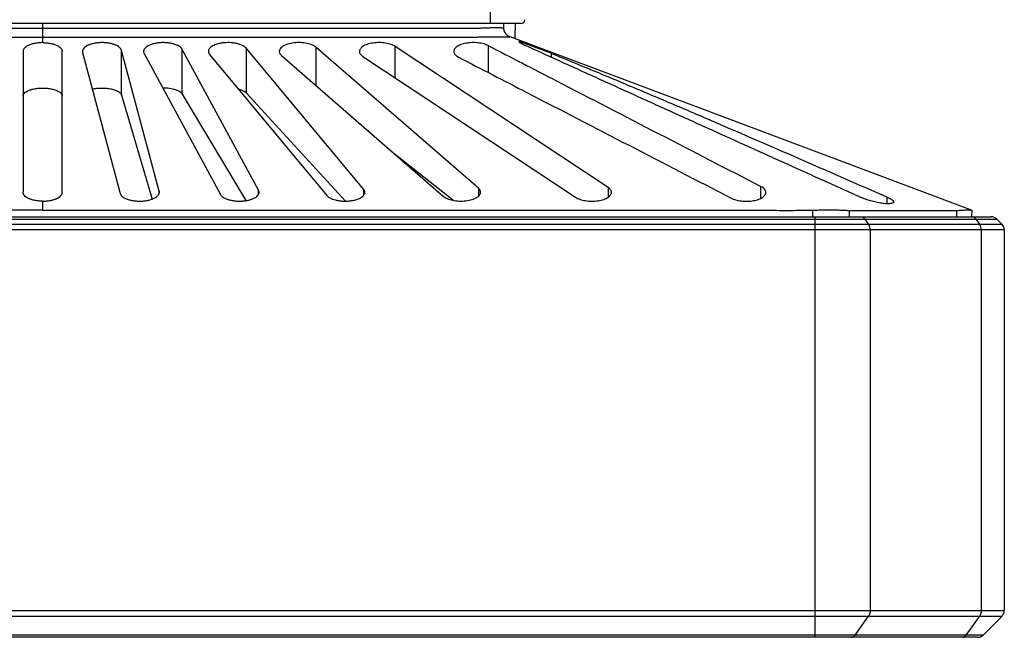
# Model space of a CAD drawing. Header units: millimetres. Extents: x 103 to 457, y -27 to 282.
# Tile 5 of 41: x 151 to 201, y -27 to 4. Entities that reach past the tile are written whole.
import ezdxf

# ---------------------------------------------------------------- set-up
doc = ezdxf.new("R2010")
doc.units = ezdxf.units.MM
doc.header["$LTSCALE"] = 23.1
doc.layers.add('00_COMPONENTS', color=7, linetype='CONTINUOUS')

msp = doc.modelspace()

# ---------------------------------------------------------------- linework, layer by layer
at = {"layer": '00_COMPONENTS'}
for p, q in [((174.512, 4.865), (174.512, 3.86)), ((176.091, 3.86), (127.333, 3.86)), ((151.712, 3.86), (151.712, 2.886)), ((175.212, 3.64), (175.212, 3.86)), ((175.786, 3.86), (175.766, 3.089)), ((175.536, 3.175), (175.536, 3.175)), ((158.828, 0.262), (158.828, 2.543)), ((162.713, -4.636), (158.828, 2.543)), ((162.095, 0.308), (162.095, 2.594)), ((168.069, -4.585), (162.095, 2.594)), ((165.658, 0.686), (165.658, 2.643)), ((173.916, -4.535), (165.658, 2.643)), ((169.684, 1.089), (169.684, 2.689)), ((180.528, -4.491), (169.684, 2.689)), ((174.42, 2.733), (174.42, 1.362)), ((150.712, 2.437), (150.712, -4.742)), ((152.712, -4.742), (152.712, 2.437)), ((153.747, 2.384), (155.662, -4.795)), ((155.733, 0.215), (155.733, 2.491)), ((157.648, -4.688), (155.733, 2.491)), ((156.884, 2.331), (160.77, -4.847)), ((160.222, 2.28), (166.195, -4.899)), ((163.881, 2.231), (172.138, -4.947)), ((168.029, 2.186), (178.872, -4.994)), ((177.65, 2.13), (177.65, 2.331)), ((155.733, 0.215), (157.296, -5.086)), ((158.828, 0.262), (162.074, -5.165)), ((162.095, 0.308), (167.153, -5.19)), ((169.691, -2.819), (172.666, -5.16)), ((180.528, -4.491), (180.528, -4.994)), ((188.316, -5.047), (188.316, -4.447)), ((157.648, -4.688), (157.648, -4.795)), ((162.713, -4.847), (162.713, -4.636)), ((168.069, -4.585), (168.069, -4.898)), ((173.916, -4.535), (173.916, -4.947)), ((194.751, -5.325), (194.751, -4.988)), ((151.712, -5.19), (151.712, -5.656)), ((103.375, -5.99), (200.05, -5.99)), ((190.952, -5.99), (190.952, -5.645)), ((191.055, -5.99), (191.055, -27.415)), ((192.823, -5.99), (192.827, -5.662)), ((198.275, -5.662), (198.271, -5.99)), ((199.052, -5.653), (199.046, -5.99)), ((200.598, -6.373), (102.827, -6.373)), ((103.092, -6.108), (200.332, -6.108)), ((193.615, -6.108), (193.803, -6.373)), ((199.272, -6.108), (199.46, -6.373)), ((200.332, -6.108), (200.598, -6.373)), ((200.715, -6.656), (102.709, -6.656)), ((193.886, -6.656), (193.886, -26.05)), ((199.543, -6.656), (199.543, -26.05)), ((200.715, -6.656), (200.715, -26.05)), ((102.709, -26.05), (200.715, -26.05)), ((102.827, -26.333), (200.598, -26.333)), ((193.12, -27.298), (193.803, -26.333)), ((198.777, -27.298), (199.46, -26.333)), ((199.632, -27.298), (200.598, -26.333)), ((199.632, -27.298), (103.792, -27.298)), ((199.35, -27.415), (104.075, -27.415))]:
    msp.add_line(p, q, dxfattribs=at)
msp.add_lwpolyline([(199.049, -5.651), (175.534, 3.176), (175.522, 3.181), (175.51, 3.186), (175.497, 3.192), (175.485, 3.198), (175.472, 3.205), (175.459, 3.213), (175.445, 3.221), (175.432, 3.229), (175.419, 3.238), (175.406, 3.248), (175.393, 3.258), (175.381, 3.269), (175.368, 3.281), (175.356, 3.293), (175.344, 3.305), (175.332, 3.319), (175.321, 3.332), (175.31, 3.347), (175.299, 3.361), (175.289, 3.377), (175.28, 3.392), (175.271, 3.408), (175.263, 3.425), (175.255, 3.442), (175.248, 3.459), (175.241, 3.476), (175.235, 3.494), (175.23, 3.512), (175.225, 3.53), (175.221, 3.548), (175.218, 3.566), (175.216, 3.585), (175.214, 3.603), (175.213, 3.622), (175.212, 3.64)], dxfattribs=at)
for centre, radius, start, end in [((176.091, 4.06), 0.2, 270, 358.5), ((200.05, -6.39), 0.4, 45.0002, 90.0005), ((200.315, -6.656), 0.4, 0.0006, 44.9982), ((200.315, -26.05), 0.4, 315.0006, 359.9992), ((199.35, -27.015), 0.4, 270.0004, 315.0003)]:
    msp.add_arc(centre, radius, start, end, dxfattribs=at)
for points, knots in [([(128.213, 3.643), (128.213, 3.644), (128.213, 3.644), (128.213, 3.644), (128.214, 3.644), (128.215, 3.643), (128.217, 3.643), (128.219, 3.643), (128.221, 3.642), (128.224, 3.64), (128.229, 3.638), (128.233, 3.636), (128.237, 3.635), (128.239, 3.633), (128.241, 3.632), (128.243, 3.631), (128.244, 3.631), (128.246, 3.63), (128.248, 3.631), (128.251, 3.632), (128.255, 3.634), (128.26, 3.636), (128.268, 3.638), (128.277, 3.64), (128.289, 3.642), (128.3, 3.643), (128.311, 3.644), (128.327, 3.645), (128.346, 3.647), (128.369, 3.648), (128.392, 3.649), (128.414, 3.65), (128.445, 3.651), (128.483, 3.652), (128.529, 3.652), (128.575, 3.652), (128.621, 3.652), (128.682, 3.652), (128.759, 3.651), (128.851, 3.65), (128.942, 3.648), (129.034, 3.645), (129.126, 3.643), (129.218, 3.639), (129.294, 3.634), (129.355, 3.631), (129.416, 3.63), (129.524, 3.629), (129.677, 3.628), (129.86, 3.628), (130.044, 3.627), (130.227, 3.627), (130.472, 3.628), (130.778, 3.628), (131.146, 3.628), (131.513, 3.628), (131.88, 3.628), (132.247, 3.628), (132.737, 3.628), (133.349, 3.628), (134.084, 3.628), (134.818, 3.628), (135.553, 3.628), (136.287, 3.628), (137.022, 3.628), (137.756, 3.628), (138.736, 3.628), (139.96, 3.628), (141.429, 3.628), (142.898, 3.628), (144.367, 3.628), (145.836, 3.628), (147.305, 3.628), (149.264, 3.628), (150.733, 3.628), (151.712, 3.628)], [0, 0, 0, 0, 0.000015, 0.00003, 0.000061, 0.000122, 0.000183, 0.000244, 0.000366, 0.000488, 0.000732, 0.000976, 0.001098, 0.00122, 0.001342, 0.001403, 0.001464, 0.001525, 0.001586, 0.001708, 0.001952, 0.002196, 0.00244, 0.002928, 0.003416, 0.003905, 0.004393, 0.004881, 0.005858, 0.006834, 0.007811, 0.008788, 0.009764, 0.011717, 0.01367, 0.015623, 0.017577, 0.01953, 0.023436, 0.027342, 0.031249, 0.035155, 0.039061, 0.042967, 0.046873, 0.048827, 0.05078, 0.054686, 0.062498, 0.070311, 0.078123, 0.085936, 0.093748, 0.109374, 0.124999, 0.140624, 0.156249, 0.171874, 0.187499, 0.218749, 0.249999, 0.281249, 0.312499, 0.343749, 0.374999, 0.406249, 0.437499, 0.499999, 0.562499, 0.624999, 0.687499, 0.75, 0.8125, 0.875, 1, 1, 1, 1]), ([(151.712, 3.628), (152.692, 3.628), (154.161, 3.628), (156.12, 3.628), (157.589, 3.628), (159.058, 3.628), (160.527, 3.628), (161.996, 3.628), (163.465, 3.628), (164.689, 3.628), (165.668, 3.628), (166.403, 3.628), (167.137, 3.628), (167.872, 3.628), (168.606, 3.628), (169.341, 3.628), (170.076, 3.628), (170.688, 3.628), (171.177, 3.628), (171.545, 3.628), (171.912, 3.628), (172.279, 3.628), (172.646, 3.628), (172.952, 3.628), (173.197, 3.627), (173.381, 3.627), (173.565, 3.628), (173.748, 3.628), (173.901, 3.63), (174.024, 3.63), (174.115, 3.633), (174.207, 3.639), (174.299, 3.643), (174.391, 3.645), (174.482, 3.648), (174.574, 3.65), (174.666, 3.651), (174.742, 3.652), (174.804, 3.652), (174.85, 3.652), (174.895, 3.652), (174.941, 3.652), (174.98, 3.651), (175.01, 3.65), (175.033, 3.649), (175.056, 3.648), (175.079, 3.647), (175.098, 3.645), (175.113, 3.644), (175.125, 3.643), (175.136, 3.642), (175.148, 3.64), (175.157, 3.638), (175.164, 3.636), (175.17, 3.634), (175.174, 3.632), (175.178, 3.631), (175.18, 3.63), (175.182, 3.631), (175.183, 3.632), (175.186, 3.633), (175.188, 3.635), (175.192, 3.636), (175.196, 3.638), (175.2, 3.64), (175.204, 3.642), (175.206, 3.643), (175.208, 3.643), (175.209, 3.643), (175.21, 3.644), (175.211, 3.644), (175.212, 3.644), (175.212, 3.644), (175.212, 3.643)], [0, 0, 0, 0, 0.125, 0.187501, 0.250001, 0.312501, 0.375001, 0.437501, 0.500001, 0.562502, 0.593752, 0.625002, 0.656252, 0.687502, 0.718752, 0.750002, 0.781252, 0.812502, 0.828127, 0.843752, 0.859377, 0.875002, 0.890627, 0.906253, 0.914065, 0.921878, 0.92969, 0.937503, 0.945315, 0.949221, 0.953127, 0.957034, 0.96094, 0.964846, 0.968752, 0.972659, 0.976565, 0.980471, 0.982424, 0.984377, 0.986331, 0.988284, 0.990237, 0.991213, 0.99219, 0.993167, 0.994143, 0.99512, 0.995608, 0.996096, 0.996585, 0.997073, 0.997561, 0.997805, 0.998049, 0.998293, 0.998415, 0.998536, 0.998597, 0.998658, 0.99878, 0.998902, 0.999024, 0.999268, 0.999512, 0.999634, 0.999756, 0.999817, 0.999878, 0.999939, 0.99997, 0.999985, 1, 1, 1, 1]), ([(127.888, 3.175), (127.891, 3.175), (127.898, 3.174), (127.908, 3.174), (127.917, 3.173), (127.928, 3.172), (127.935, 3.172), (127.941, 3.171), (127.945, 3.171), (127.95, 3.173), (127.959, 3.176), (127.973, 3.176), (127.993, 3.176), (128.022, 3.177), (128.059, 3.177), (128.103, 3.178), (128.155, 3.178), (128.214, 3.178), (128.279, 3.179), (128.351, 3.179), (128.457, 3.179), (128.603, 3.178), (128.755, 3.177), (128.885, 3.177), (128.987, 3.176), (129.073, 3.176), (129.144, 3.176), (129.197, 3.175), (129.25, 3.175), (129.321, 3.173), (129.411, 3.173), (129.518, 3.173), (129.625, 3.172), (129.732, 3.172), (129.875, 3.172), (130.054, 3.172), (130.268, 3.172), (130.483, 3.172), (130.769, 3.172), (131.126, 3.172), (131.555, 3.172), (132.127, 3.172), (132.842, 3.172), (133.699, 3.172), (134.557, 3.172), (135.415, 3.172), (136.559, 3.172), (137.988, 3.172), (139.704, 3.172), (141.419, 3.172), (143.135, 3.172), (144.85, 3.172), (146.566, 3.172), (148.853, 3.172), (150.569, 3.172), (151.712, 3.172)], [0, 0, 0, 0, 0.000394, 0.000804, 0.001222, 0.001648, 0.002082, 0.002191, 0.002322, 0.002575, 0.002965, 0.003455, 0.004304, 0.005524, 0.007076, 0.00895, 0.011131, 0.013604, 0.016353, 0.019359, 0.022607, 0.029755, 0.037641, 0.041809, 0.046097, 0.050487, 0.052713, 0.054947, 0.057186, 0.059427, 0.063921, 0.06842, 0.072921, 0.077421, 0.081921, 0.090922, 0.099922, 0.108923, 0.117924, 0.135925, 0.153927, 0.171928, 0.207931, 0.243934, 0.279938, 0.315941, 0.351944, 0.42395, 0.495956, 0.567963, 0.639969, 0.711975, 0.783981, 0.855988, 1, 1, 1, 1]), ([(151.712, 3.172), (152.856, 3.172), (154.571, 3.172), (156.859, 3.172), (158.574, 3.172), (160.289, 3.172), (162.005, 3.172), (163.72, 3.172), (165.436, 3.172), (166.865, 3.172), (168.009, 3.172), (168.867, 3.172), (169.724, 3.172), (170.582, 3.172), (171.297, 3.172), (171.869, 3.172), (172.297, 3.172), (172.655, 3.172), (172.941, 3.172), (173.155, 3.172), (173.37, 3.172), (173.548, 3.172), (173.691, 3.172), (173.798, 3.172), (173.906, 3.173), (174.013, 3.173), (174.102, 3.173), (174.173, 3.175), (174.226, 3.175), (174.28, 3.176), (174.35, 3.176), (174.437, 3.176), (174.539, 3.177), (174.668, 3.177), (174.821, 3.178), (174.966, 3.179), (175.073, 3.179), (175.144, 3.179), (175.21, 3.178), (175.269, 3.178), (175.321, 3.178), (175.365, 3.177), (175.402, 3.177), (175.431, 3.176), (175.451, 3.176), (175.465, 3.176), (175.474, 3.173), (175.48, 3.171), (175.484, 3.171), (175.489, 3.172), (175.497, 3.172), (175.507, 3.173), (175.517, 3.174), (175.527, 3.174), (175.533, 3.175), (175.536, 3.175)], [0, 0, 0, 0, 0.144004, 0.216006, 0.288009, 0.360011, 0.432013, 0.504015, 0.576017, 0.648019, 0.684021, 0.720022, 0.756023, 0.792024, 0.828025, 0.846025, 0.864026, 0.882026, 0.891027, 0.900027, 0.909027, 0.918027, 0.922527, 0.927027, 0.931527, 0.936026, 0.940519, 0.942761, 0.945, 0.947234, 0.94946, 0.953851, 0.95814, 0.962309, 0.970199, 0.977351, 0.980602, 0.983612, 0.986363, 0.98884, 0.991025, 0.992903, 0.994459, 0.995683, 0.996537, 0.997032, 0.997419, 0.997677, 0.997807, 0.997916, 0.998351, 0.998777, 0.999194, 0.999604, 1, 1, 1, 1]), ([(151.712, 2.886), (151.644, 2.886), (151.511, 2.88), (151.319, 2.853), (151.144, 2.81), (150.995, 2.754), (150.873, 2.686), (150.795, 2.62), (150.752, 2.564), (150.729, 2.523), (150.715, 2.48), (150.712, 2.451), (150.712, 2.437)], [0, 0, 0, 0, 0.173452, 0.339805, 0.493098, 0.629231, 0.746231, 0.844381, 0.887302, 0.926898, 0.964085, 1, 1, 1, 1]), ([(151.712, 2.886), (151.78, 2.886), (151.914, 2.88), (152.106, 2.853), (152.28, 2.81), (152.43, 2.754), (152.551, 2.686), (152.63, 2.62), (152.673, 2.564), (152.696, 2.523), (152.709, 2.48), (152.712, 2.451), (152.712, 2.437)], [0, 0, 0, 0, 0.173449, 0.339801, 0.493094, 0.629228, 0.74623, 0.844382, 0.887303, 0.926899, 0.964086, 1, 1, 1, 1]), ([(155.733, 2.491), (155.726, 2.519), (155.705, 2.561), (155.664, 2.61), (155.61, 2.662), (155.521, 2.722), (155.391, 2.782), (155.235, 2.83), (155.06, 2.865), (154.871, 2.885), (154.676, 2.888), (154.484, 2.874), (154.303, 2.844), (154.14, 2.799), (154.001, 2.743), (153.904, 2.686), (153.842, 2.636), (153.795, 2.588), (153.76, 2.534), (153.743, 2.478), (153.74, 2.451), (153.74, 2.437)], [0, 0, 0, 0, 0.038148, 0.059555, 0.08289, 0.135997, 0.198213, 0.26915, 0.347466, 0.430929, 0.516589, 0.601158, 0.68152, 0.755167, 0.820443, 0.876631, 0.901397, 0.92409, 0.964133, 0.982355, 1, 1, 1, 1]), ([(158.828, 2.543), (158.813, 2.57), (158.771, 2.624), (158.684, 2.693), (158.571, 2.755), (158.433, 2.807), (158.274, 2.848), (158.099, 2.875), (157.915, 2.888), (157.728, 2.885), (157.546, 2.866), (157.376, 2.834), (157.225, 2.788), (157.096, 2.732), (156.992, 2.668), (156.916, 2.597), (156.874, 2.53), (156.859, 2.477), (156.856, 2.45), (156.856, 2.437)], [0, 0, 0, 0, 0.041282, 0.089998, 0.147175, 0.21286, 0.286255, 0.365756, 0.449034, 0.533249, 0.615429, 0.692885, 0.763541, 0.826089, 0.880043, 0.925792, 0.964795, 0.982659, 1, 1, 1, 1]), ([(162.095, 2.594), (162.074, 2.62), (162.021, 2.668), (161.922, 2.73), (161.8, 2.784), (161.657, 2.829), (161.496, 2.862), (161.324, 2.882), (161.145, 2.888), (160.967, 2.88), (160.795, 2.858), (160.637, 2.823), (160.497, 2.777), (160.378, 2.721), (160.283, 2.659), (160.213, 2.59), (160.175, 2.526), (160.161, 2.475), (160.158, 2.45), (160.158, 2.437)], [0, 0, 0, 0, 0.045316, 0.098375, 0.159537, 0.228395, 0.30384, 0.384089, 0.466796, 0.549305, 0.628979, 0.703542, 0.771307, 0.831264, 0.883119, 0.927354, 0.965401, 0.982937, 1, 1, 1, 1]), ([(165.658, 2.643), (165.632, 2.666), (165.569, 2.71), (165.46, 2.764), (165.331, 2.811), (165.185, 2.848), (165.025, 2.873), (164.856, 2.886), (164.685, 2.887), (164.516, 2.873), (164.356, 2.848), (164.209, 2.811), (164.08, 2.765), (163.971, 2.71), (163.883, 2.649), (163.819, 2.583), (163.785, 2.522), (163.772, 2.473), (163.77, 2.449), (163.77, 2.437)], [0, 0, 0, 0, 0.049886, 0.107383, 0.172366, 0.244085, 0.321198, 0.401821, 0.483674, 0.564325, 0.641489, 0.713269, 0.778317, 0.83588, 0.885825, 0.928704, 0.965914, 0.983171, 1, 1, 1, 1]), ([(169.684, 2.689), (169.653, 2.709), (169.584, 2.748), (169.467, 2.795), (169.333, 2.834), (169.185, 2.863), (169.027, 2.881), (168.864, 2.888), (168.701, 2.882), (168.542, 2.865), (168.393, 2.837), (168.258, 2.799), (168.139, 2.753), (168.039, 2.699), (167.96, 2.64), (167.901, 2.576), (167.865, 2.508), (167.856, 2.46), (167.856, 2.437)], [0, 0, 0, 0, 0.054732, 0.116638, 0.185227, 0.259488, 0.337918, 0.418605, 0.499395, 0.578121, 0.65284, 0.722005, 0.784557, 0.839957, 0.888206, 0.92991, 0.966427, 1, 1, 1, 1]), ([(174.42, 2.733), (174.385, 2.751), (174.31, 2.784), (174.187, 2.824), (174.051, 2.854), (173.903, 2.875), (173.75, 2.886), (173.594, 2.886), (173.439, 2.875), (173.292, 2.855), (173.154, 2.825), (173.03, 2.786), (172.921, 2.74), (172.83, 2.688), (172.758, 2.631), (172.705, 2.569), (172.672, 2.504), (172.664, 2.459), (172.664, 2.437)], [0, 0, 0, 0, 0.059648, 0.125799, 0.197692, 0.274127, 0.353514, 0.433981, 0.513553, 0.590342, 0.662721, 0.729443, 0.789707, 0.843164, 0.889933, 0.930665, 0.966665, 1, 1, 1, 1]), ([(174.42, 2.733), (175.578, 2.135), (180.21, -0.258), (184.842, -2.652), (188.316, -4.447)], [0, 0, 0, 0, 0.249994, 1, 1, 1, 1]), ([(177.65, 2.331), (177.572, 2.362), (177.404, 2.427), (177.189, 2.508), (177.006, 2.575), (176.866, 2.627), (176.728, 2.677), (176.594, 2.726), (176.468, 2.772), (176.351, 2.814), (176.261, 2.847), (176.195, 2.871), (176.152, 2.887), (176.113, 2.901), (176.079, 2.913), (176.049, 2.923), (176.027, 2.931), (176.013, 2.935), (176.004, 2.938), (175.996, 2.94), (175.99, 2.942), (175.985, 2.943), (175.981, 2.943), (175.979, 2.942), (175.978, 2.941), (175.978, 2.94)], [0, 0, 0, 0, 0.142062, 0.302862, 0.386631, 0.47069, 0.553561, 0.633751, 0.70975, 0.780022, 0.843018, 0.871304, 0.897197, 0.920513, 0.941076, 0.958727, 0.973319, 0.979427, 0.984724, 0.989199, 0.992837, 0.995629, 0.997599, 0.998889, 1, 1, 1, 1]), ([(175.978, 2.94), (175.978, 2.939), (175.98, 2.935), (175.984, 2.929), (175.991, 2.922), (176.001, 2.913), (176.014, 2.903), (176.035, 2.888), (176.069, 2.866), (176.116, 2.838), (176.172, 2.808), (176.236, 2.776), (176.282, 2.754), (176.306, 2.743)], [0, 0, 0, 0, 0.01154, 0.030387, 0.056885, 0.090938, 0.132345, 0.180873, 0.298259, 0.44099, 0.606927, 0.79396, 1, 1, 1, 1]), ([(193.407, -5.003), (192.694, -4.681), (191.268, -4.039), (189.13, -3.074), (186.992, -2.108), (184.854, -1.141), (182.716, -0.173), (180.579, 0.797), (178.442, 1.769), (177.018, 2.417), (176.306, 2.743)], [0, 0, 0, 0, 0.12496, 0.249927, 0.374906, 0.499895, 0.624896, 0.749913, 0.874948, 1, 1, 1, 1]), ([(153.74, 2.437), (153.74, 2.433), (153.741, 2.415), (153.744, 2.397), (153.747, 2.384)], [0, 0, 0, 0, 0.248037, 1, 1, 1, 1]), ([(156.856, 2.437), (156.856, 2.419), (156.861, 2.382), (156.875, 2.348), (156.884, 2.331)], [0, 0, 0, 0, 0.486408, 1, 1, 1, 1]), ([(160.158, 2.437), (160.158, 2.424), (160.161, 2.397), (160.178, 2.341), (160.202, 2.304), (160.222, 2.28)], [0, 0, 0, 0, 0.232841, 0.473118, 1, 1, 1, 1]), ([(163.77, 2.437), (163.77, 2.419), (163.775, 2.383), (163.797, 2.329), (163.833, 2.278), (163.864, 2.247), (163.881, 2.231)], [0, 0, 0, 0, 0.221954, 0.456209, 0.713073, 1, 1, 1, 1]), ([(167.856, 2.437), (167.856, 2.415), (167.864, 2.368), (167.899, 2.302), (167.955, 2.239), (168.002, 2.203), (168.029, 2.186)], [0, 0, 0, 0, 0.211066, 0.439857, 0.700024, 1, 1, 1, 1]), ([(172.664, 2.437), (172.664, 2.424), (172.667, 2.397), (172.684, 2.342), (172.727, 2.275), (172.806, 2.202), (172.872, 2.162), (172.909, 2.143)], [0, 0, 0, 0, 0.099119, 0.201323, 0.425066, 0.688516, 1, 1, 1, 1]), ([(172.909, 2.143), (174.067, 1.544), (178.699, -0.851), (183.331, -3.245), (186.805, -5.041)], [0, 0, 0, 0, 0.250003, 1, 1, 1, 1]), ([(177.65, 2.331), (178.367, 2.041), (179.798, 1.454), (181.94, 0.558), (184.079, -0.351), (186.929, -1.574), (190.487, -3.118), (193.33, -4.364), (194.751, -4.988)], [0, 0, 0, 0, 0.12466, 0.249478, 0.37441, 0.499426, 0.749635, 1, 1, 1, 1]), ([(150.712, 0.166), (150.712, 0.179), (150.715, 0.206), (150.729, 0.244), (150.752, 0.282), (150.797, 0.334), (150.876, 0.394), (150.998, 0.454), (151.148, 0.505), (151.321, 0.543), (151.512, 0.567), (151.712, 0.575), (151.912, 0.567), (152.103, 0.543), (152.277, 0.505), (152.427, 0.454), (152.548, 0.394), (152.628, 0.334), (152.672, 0.282), (152.695, 0.244), (152.709, 0.206), (152.712, 0.179), (152.712, 0.166)], [0, 0, 0, 0, 0.016743, 0.034238, 0.053138, 0.073942, 0.122435, 0.181169, 0.250019, 0.327739, 0.412088, 0.499998, 0.587908, 0.672258, 0.749978, 0.818828, 0.877564, 0.926058, 0.946862, 0.965762, 0.983257, 1, 1, 1, 1]), ([(154.245, 0.519), (154.321, 0.537), (154.48, 0.563), (154.725, 0.576), (154.971, 0.566), (155.168, 0.536), (155.313, 0.5), (155.409, 0.47), (155.494, 0.435), (155.567, 0.396), (155.629, 0.355), (155.677, 0.311), (155.713, 0.264), (155.728, 0.231), (155.733, 0.215)], [0, 0, 0, 0, 0.145827, 0.301785, 0.458342, 0.605836, 0.673669, 0.736538, 0.793961, 0.845675, 0.891669, 0.932216, 0.967957, 1, 1, 1, 1]), ([(158.828, 0.262), (158.814, 0.285), (158.775, 0.331), (158.697, 0.389), (158.596, 0.442), (158.474, 0.488), (158.332, 0.525), (158.176, 0.553), (158.009, 0.57), (157.894, 0.573), (157.836, 0.572)], [0, 0, 0, 0, 0.07549, 0.165432, 0.271484, 0.39364, 0.530584, 0.679811, 0.837755, 1, 1, 1, 1]), ([(162.095, 0.308), (162.075, 0.33), (162.025, 0.372), (161.934, 0.425), (161.823, 0.472), (161.74, 0.497), (161.696, 0.509)], [0, 0, 0, 0, 0.196831, 0.428922, 0.697289, 1, 1, 1, 1]), ([(180.7, -4.742), (180.7, -4.72), (180.692, -4.673), (180.657, -4.607), (180.601, -4.544), (180.554, -4.508), (180.528, -4.491)], [0, 0, 0, 0, 0.211062, 0.439852, 0.700021, 1, 1, 1, 1]), ([(188.56, -4.748), (188.56, -4.734), (188.558, -4.707), (188.541, -4.65), (188.499, -4.581), (188.419, -4.507), (188.353, -4.466), (188.316, -4.447)], [0, 0, 0, 0, 0.100932, 0.204659, 0.429566, 0.691607, 1, 1, 1, 1]), ([(151.712, -5.19), (151.644, -5.19), (151.511, -5.184), (151.319, -5.157), (151.144, -5.114), (150.995, -5.058), (150.873, -4.991), (150.795, -4.925), (150.752, -4.868), (150.729, -4.827), (150.715, -4.784), (150.712, -4.756), (150.712, -4.742)], [0, 0, 0, 0, 0.173449, 0.339801, 0.493094, 0.629228, 0.74623, 0.844381, 0.887303, 0.926899, 0.964086, 1, 1, 1, 1]), ([(151.712, -5.19), (151.78, -5.19), (151.914, -5.184), (152.106, -5.157), (152.28, -5.114), (152.43, -5.058), (152.551, -4.991), (152.63, -4.925), (152.673, -4.868), (152.696, -4.827), (152.709, -4.784), (152.712, -4.756), (152.712, -4.742)], [0, 0, 0, 0, 0.173449, 0.3398, 0.493093, 0.629227, 0.746229, 0.844381, 0.887302, 0.926898, 0.964086, 1, 1, 1, 1]), ([(155.662, -4.795), (155.67, -4.823), (155.691, -4.865), (155.731, -4.914), (155.785, -4.966), (155.874, -5.026), (156.005, -5.086), (156.16, -5.134), (156.335, -5.17), (156.525, -5.189), (156.719, -5.192), (156.912, -5.178), (157.092, -5.148), (157.255, -5.104), (157.394, -5.047), (157.492, -4.99), (157.553, -4.94), (157.6, -4.892), (157.635, -4.839), (157.652, -4.783), (157.655, -4.755), (157.655, -4.741)], [0, 0, 0, 0, 0.038148, 0.059554, 0.08289, 0.135998, 0.198217, 0.269155, 0.347474, 0.430937, 0.516596, 0.601164, 0.681525, 0.755171, 0.820446, 0.876633, 0.901398, 0.924091, 0.964133, 0.982356, 1, 1, 1, 1]), ([(157.655, -4.741), (157.655, -4.737), (157.654, -4.719), (157.651, -4.701), (157.648, -4.688)], [0, 0, 0, 0, 0.248035, 1, 1, 1, 1]), ([(160.77, -4.847), (160.784, -4.875), (160.826, -4.928), (160.913, -4.997), (161.027, -5.059), (161.164, -5.111), (161.323, -5.152), (161.498, -5.179), (161.683, -5.192), (161.87, -5.189), (162.052, -5.171), (162.221, -5.138), (162.373, -5.093), (162.501, -5.037), (162.605, -4.972), (162.682, -4.901), (162.723, -4.834), (162.739, -4.781), (162.741, -4.754), (162.741, -4.741)], [0, 0, 0, 0, 0.041282, 0.089998, 0.147177, 0.212863, 0.286259, 0.365761, 0.449038, 0.533254, 0.615432, 0.692888, 0.763544, 0.826092, 0.880044, 0.925793, 0.964795, 0.982659, 1, 1, 1, 1]), ([(162.741, -4.741), (162.741, -4.724), (162.736, -4.687), (162.722, -4.652), (162.713, -4.636)], [0, 0, 0, 0, 0.486408, 1, 1, 1, 1]), ([(166.195, -4.899), (166.217, -4.924), (166.27, -4.973), (166.369, -5.035), (166.491, -5.089), (166.634, -5.133), (166.794, -5.166), (166.967, -5.187), (167.146, -5.193), (167.324, -5.184), (167.495, -5.162), (167.653, -5.127), (167.793, -5.081), (167.912, -5.026), (168.008, -4.963), (168.078, -4.894), (168.115, -4.83), (168.13, -4.779), (168.132, -4.754), (168.132, -4.742)], [0, 0, 0, 0, 0.045315, 0.098375, 0.159537, 0.228397, 0.303843, 0.384091, 0.466797, 0.549305, 0.628979, 0.703543, 0.771307, 0.831264, 0.88312, 0.927355, 0.965401, 0.982937, 1, 1, 1, 1]), ([(168.132, -4.742), (168.132, -4.728), (168.129, -4.701), (168.113, -4.646), (168.088, -4.608), (168.069, -4.585)], [0, 0, 0, 0, 0.232841, 0.473114, 1, 1, 1, 1]), ([(172.138, -4.947), (172.165, -4.97), (172.227, -5.014), (172.336, -5.068), (172.465, -5.115), (172.612, -5.152), (172.772, -5.177), (172.94, -5.19), (173.112, -5.191), (173.281, -5.177), (173.441, -5.152), (173.587, -5.115), (173.717, -5.069), (173.826, -5.014), (173.913, -4.953), (173.977, -4.887), (174.012, -4.826), (174.025, -4.777), (174.027, -4.753), (174.027, -4.741)], [0, 0, 0, 0, 0.049886, 0.107384, 0.172368, 0.244089, 0.321202, 0.401825, 0.483676, 0.564326, 0.641489, 0.713269, 0.778317, 0.83588, 0.885825, 0.928704, 0.965914, 0.983171, 1, 1, 1, 1]), ([(174.027, -4.741), (174.027, -4.723), (174.022, -4.687), (174, -4.633), (173.964, -4.582), (173.933, -4.551), (173.916, -4.535)], [0, 0, 0, 0, 0.221955, 0.456208, 0.713072, 1, 1, 1, 1]), ([(178.872, -4.994), (178.903, -5.015), (178.973, -5.053), (179.09, -5.1), (179.224, -5.139), (179.371, -5.168), (179.529, -5.187), (179.692, -5.193), (179.856, -5.188), (180.014, -5.17), (180.163, -5.142), (180.298, -5.104), (180.417, -5.058), (180.517, -5.004), (180.597, -4.945), (180.655, -4.881), (180.691, -4.813), (180.7, -4.765), (180.7, -4.742)], [0, 0, 0, 0, 0.054733, 0.116639, 0.185228, 0.25949, 0.33792, 0.418607, 0.499397, 0.578124, 0.652843, 0.722008, 0.78456, 0.83996, 0.888209, 0.929912, 0.966428, 1, 1, 1, 1]), ([(186.805, -5.041), (186.84, -5.059), (186.915, -5.092), (187.038, -5.132), (187.174, -5.163), (187.373, -5.192), (187.58, -5.2), (187.786, -5.187), (187.934, -5.168), (188.071, -5.138), (188.196, -5.101), (188.304, -5.055), (188.395, -5.003), (188.468, -4.945), (188.521, -4.883), (188.553, -4.817), (188.56, -4.77), (188.56, -4.748)], [0, 0, 0, 0, 0.059586, 0.125671, 0.19749, 0.27384, 0.433401, 0.512871, 0.589548, 0.661794, 0.728353, 0.788427, 0.84171, 0.888417, 0.929324, 0.965838, 1, 1, 1, 1]), ([(195.079, -5.232), (195.079, -5.238), (195.078, -5.249), (195.069, -5.264), (195.056, -5.277), (195.037, -5.289), (195.013, -5.299), (194.973, -5.311), (194.909, -5.321), (194.82, -5.326), (194.715, -5.324), (194.596, -5.316), (194.467, -5.3), (194.33, -5.278), (194.189, -5.251), (194.047, -5.218), (193.862, -5.169), (193.647, -5.102), (193.483, -5.038), (193.407, -5.004)], [0, 0, 0, 0, 0.00911, 0.018514, 0.029084, 0.041451, 0.056, 0.07294, 0.114285, 0.165506, 0.225869, 0.294184, 0.368955, 0.448505, 0.531085, 0.61496, 0.698475, 0.858372, 1, 1, 1, 1]), ([(194.751, -4.988), (194.798, -5.008), (194.864, -5.04), (194.943, -5.086), (194.991, -5.117), (195.029, -5.148), (195.062, -5.182), (195.079, -5.213), (195.079, -5.232)], [0, 0, 0, 0, 0.363814, 0.51872, 0.654067, 0.769188, 0.864123, 1, 1, 1, 1]), ([(151.712, -5.656), (148.442, -5.656), (143.537, -5.656), (136.998, -5.656), (132.91, -5.656), (129.64, -5.656), (127.188, -5.656), (124.735, -5.656), (122.692, -5.656), (121.057, -5.656), (119.83, -5.657), (118.604, -5.656), (117.582, -5.657), (116.765, -5.657), (116.152, -5.656), (115.539, -5.655), (115.028, -5.655), (114.619, -5.657), (114.21, -5.66), (113.801, -5.662), (113.393, -5.661), (113.086, -5.656), (112.78, -5.648), (112.575, -5.645), (112.473, -5.645)], [0, 0, 0, 0, 0.25, 0.375, 0.5, 0.5625, 0.625, 0.6875, 0.75, 0.78125, 0.8125, 0.84375, 0.875, 0.890625, 0.90625, 0.921875, 0.9375, 0.945313, 0.953125, 0.96875, 0.976563, 0.984375, 0.992188, 1, 1, 1, 1]), ([(151.712, -5.656), (154.982, -5.656), (159.887, -5.656), (166.427, -5.656), (170.515, -5.656), (173.784, -5.656), (176.237, -5.656), (178.689, -5.656), (180.733, -5.656), (182.368, -5.656), (183.594, -5.657), (184.821, -5.656), (185.842, -5.657), (186.66, -5.657), (187.273, -5.656), (187.886, -5.655), (188.397, -5.655), (188.806, -5.657), (189.215, -5.66), (189.623, -5.662), (190.032, -5.661), (190.339, -5.656), (190.645, -5.648), (190.849, -5.645), (190.952, -5.645)], [0, 0, 0, 0, 0.25, 0.375, 0.5, 0.5625, 0.625, 0.6875, 0.75, 0.78125, 0.8125, 0.84375, 0.875, 0.890625, 0.90625, 0.921875, 0.9375, 0.945313, 0.953125, 0.96875, 0.976563, 0.984375, 0.992188, 1, 1, 1, 1]), ([(190.952, -5.645), (191.038, -5.645), (191.211, -5.643), (191.467, -5.638), (191.719, -5.635), (191.925, -5.636), (192.085, -5.638), (192.201, -5.64), (192.314, -5.643), (192.458, -5.65), (192.629, -5.658), (192.763, -5.662), (192.827, -5.662)], [0, 0, 0, 0, 0.138627, 0.275924, 0.41056, 0.541235, 0.60469, 0.666686, 0.727074, 0.785712, 0.897179, 1, 1, 1, 1]), ([(192.827, -5.662), (193.281, -5.664), (193.962, -5.663), (194.87, -5.662), (195.551, -5.662), (196.232, -5.662), (197.14, -5.663), (197.821, -5.663), (198.275, -5.662)], [0, 0, 0, 0, 0.249998, 0.375, 0.500001, 0.625, 0.749999, 1, 1, 1, 1]), ([(193.415, -5.99), (193.434, -5.99), (193.472, -5.996), (193.526, -6.019), (193.575, -6.057), (193.603, -6.09), (193.615, -6.108)], [0, 0, 0, 0, 0.231742, 0.471895, 0.726869, 1, 1, 1, 1]), ([(198.275, -5.662), (198.33, -5.662), (198.41, -5.66), (198.514, -5.654), (198.607, -5.649), (198.71, -5.642), (198.819, -5.638), (198.897, -5.638), (198.949, -5.639), (198.98, -5.64), (199.005, -5.643), (199.025, -5.645), (199.039, -5.648), (199.046, -5.65), (199.049, -5.651)], [0, 0, 0, 0, 0.212853, 0.311065, 0.40351, 0.570139, 0.71109, 0.82524, 0.871983, 0.911735, 0.944449, 0.970091, 0.988625, 1, 1, 1, 1]), ([(199.049, -5.651), (199.05, -5.651), (199.051, -5.652), (199.051, -5.652), (199.052, -5.652), (199.052, -5.653)], [0, 0, 0, 0, 0.702496, 0.897603, 1, 1, 1, 1]), ([(199.072, -5.99), (199.091, -5.99), (199.129, -5.996), (199.183, -6.019), (199.232, -6.057), (199.259, -6.09), (199.272, -6.108)], [0, 0, 0, 0, 0.231742, 0.471895, 0.726869, 1, 1, 1, 1]), ([(193.886, -6.656), (193.886, -6.63), (193.879, -6.531), (193.845, -6.433), (193.803, -6.373)], [0, 0, 0, 0, 0.263233, 1, 1, 1, 1]), ([(199.543, -6.656), (199.543, -6.63), (199.536, -6.531), (199.502, -6.433), (199.46, -6.373)], [0, 0, 0, 0, 0.263233, 1, 1, 1, 1]), ([(193.886, -26.05), (193.886, -26.076), (193.879, -26.175), (193.845, -26.273), (193.803, -26.333)], [0, 0, 0, 0, 0.263233, 1, 1, 1, 1]), ([(199.543, -26.05), (199.543, -26.076), (199.536, -26.175), (199.502, -26.273), (199.46, -26.333)], [0, 0, 0, 0, 0.263233, 1, 1, 1, 1]), ([(192.92, -27.415), (192.939, -27.415), (192.977, -27.41), (193.031, -27.386), (193.08, -27.349), (193.108, -27.316), (193.12, -27.298)], [0, 0, 0, 0, 0.231742, 0.471895, 0.726869, 1, 1, 1, 1]), ([(198.577, -27.415), (198.596, -27.415), (198.634, -27.41), (198.688, -27.386), (198.737, -27.349), (198.764, -27.316), (198.777, -27.298)], [0, 0, 0, 0, 0.231742, 0.471895, 0.726869, 1, 1, 1, 1])]:
    msp.add_open_spline(points, degree=3, knots=knots, dxfattribs=at)

doc.saveas('drawing.dxf')
